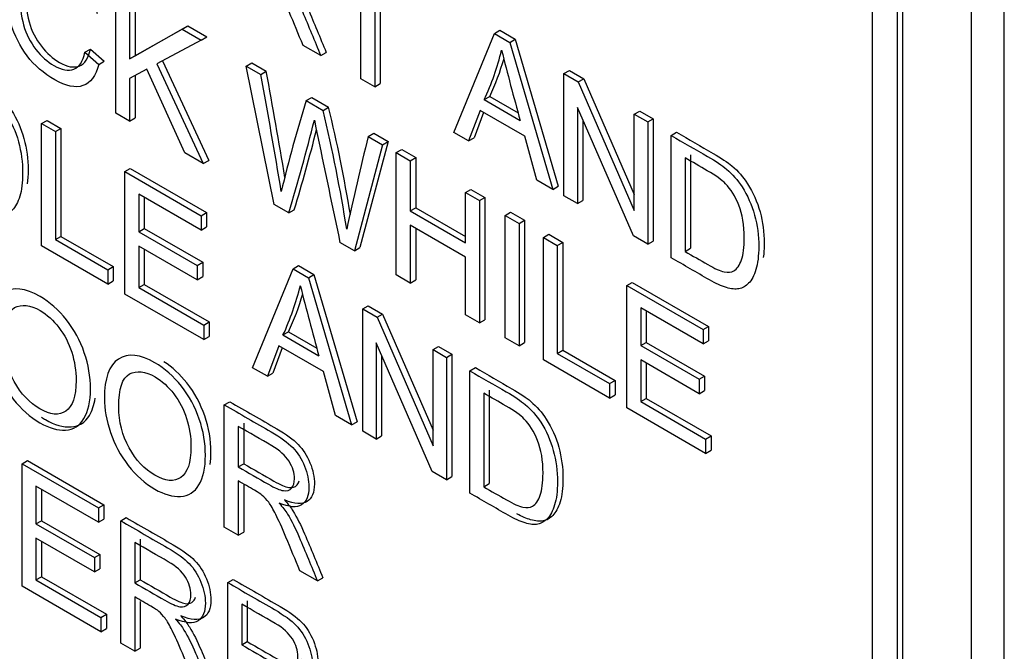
# Model space of a CAD drawing. Header units: inches. Extents: x 1 to 359, y -2 to 239.
# Tile 57 of 64: x 337.816 to 338.452, y 184.439 to 184.847. Entities that reach past the tile are written whole.
import ezdxf

# ---------------------------------------------------------------- set-up
doc = ezdxf.new("R2010")
doc.units = ezdxf.units.IN
doc.header["$MEASUREMENT"] = 0
doc.layers.add('Default', color=7, linetype='Continuous')
doc.layers.add('LAB20180', color=7, linetype='Continuous')

# ---------------------------------------------------------------- blocks, each defined once
blk = doc.blocks.new('SE1')
at = {"layer": 'LAB20180', "color": 7, "linetype": 'Continuous'}
for p, q in [((338.45179, 182.20164), (338.45179, 185.2635)), ((338.43058, 182.18939), (338.43058, 185.25125)), ((338.36659, 182.37573), (338.36659, 185.13064)), ((338.38285, 182.36634), (338.38285, 185.12125)), ((338.38638, 182.36838), (338.38638, 185.12329)), ((338.03639, 184.80839), (338.03639, 184.87811)), ((338.04536, 184.87293), (338.04536, 184.80322)), ((338.0489, 184.87089), (338.0489, 184.80526)), ((337.87808, 184.78624), (337.87808, 184.86526)), ((337.88709, 184.86005), (337.88709, 184.82115)), ((337.89063, 184.86209), (337.89063, 184.82319)), ((337.88709, 184.82115), (337.92106, 184.84044)), ((337.89063, 184.82319), (337.9246, 184.84248)), ((337.92106, 184.84044), (337.9246, 184.84248)), ((337.92106, 184.84044), (337.93335, 184.83334)), ((337.9246, 184.84248), (337.93689, 184.83539)), ((338.0964, 184.77375), (338.12254, 184.83763)), ((338.12254, 184.83763), (338.12607, 184.83967)), ((338.12254, 184.83763), (338.13251, 184.83187)), ((338.12607, 184.83967), (338.13605, 184.83391)), ((337.93335, 184.83334), (337.90462, 184.81791)), ((337.93335, 184.83334), (337.93689, 184.83539)), ((338.13251, 184.83187), (338.13605, 184.83391)), ((338.13251, 184.83187), (338.16024, 184.73689)), ((338.13605, 184.83391), (338.16377, 184.73893)), ((337.85818, 184.82543), (337.86172, 184.82747)), ((337.85818, 184.82543), (337.86715, 184.81762)), ((337.86172, 184.82747), (337.87069, 184.81967)), ((338.01044, 184.82338), (337.9991, 184.82992)), ((338.01044, 184.82338), (338.01398, 184.82542)), ((337.86715, 184.81762), (337.87069, 184.81967)), ((337.88709, 184.82115), (337.89063, 184.82319)), ((337.90821, 184.81984), (337.93817, 184.75563)), ((337.9624, 184.81657), (337.96594, 184.81861)), ((337.96594, 184.81861), (337.97527, 184.81323)), ((337.8982, 184.81447), (337.88709, 184.80848)), ((337.92265, 184.7605), (337.8982, 184.81447)), ((337.90462, 184.81791), (337.93463, 184.75359)), ((337.98048, 184.72712), (337.9624, 184.81657)), ((337.9624, 184.81657), (337.97174, 184.81118)), ((337.97174, 184.81118), (337.97527, 184.81323)), ((338.16743, 184.81171), (338.17097, 184.81375)), ((338.17097, 184.81375), (338.18026, 184.80839)), ((337.88709, 184.80848), (337.88709, 184.78103)), ((337.89063, 184.81038), (337.89063, 184.78307)), ((338.04536, 184.80322), (338.03639, 184.80839)), ((338.16743, 184.73274), (338.16743, 184.81171)), ((338.16743, 184.81171), (338.17672, 184.80634)), ((338.17672, 184.80634), (338.18026, 184.80839)), ((338.17672, 184.80634), (338.21292, 184.72335)), ((338.18026, 184.80839), (338.21292, 184.7335)), ((338.04536, 184.80322), (338.0489, 184.80526)), ((338.00111, 184.79423), (338.00464, 184.79627)), ((338.00111, 184.79423), (338.01203, 184.78792)), ((338.00464, 184.79627), (338.01557, 184.78996)), ((338.11603, 184.79486), (338.11956, 184.7969)), ((338.11603, 184.79486), (338.1392, 184.78148)), ((338.11956, 184.7969), (338.13789, 184.78631)), ((338.01203, 184.78792), (338.01557, 184.78996)), ((338.1133, 184.78792), (338.10592, 184.76825)), ((338.11557, 184.7866), (338.10946, 184.77029)), ((338.14212, 184.77128), (338.1133, 184.78792)), ((338.21228, 184.70685), (338.17613, 184.78981)), ((338.17613, 184.78981), (338.17613, 184.72772)), ((338.21292, 184.78545), (338.21645, 184.78749)), ((338.21645, 184.78749), (338.22511, 184.78249)), ((337.83018, 184.7794), (337.83372, 184.78145)), ((337.83372, 184.78145), (337.84269, 184.77627)), ((337.88709, 184.78103), (337.87808, 184.78624)), ((337.88709, 184.78103), (337.89063, 184.78307)), ((338.17967, 184.7817), (338.17967, 184.72976)), ((338.21292, 184.72335), (338.21292, 184.78545)), ((338.21292, 184.78545), (338.22157, 184.78045)), ((338.22157, 184.78045), (338.22511, 184.78249)), ((338.22157, 184.78045), (338.22157, 184.70148)), ((338.22511, 184.78249), (338.22511, 184.70352)), ((337.83018, 184.70038), (337.83018, 184.7794)), ((337.83018, 184.7794), (337.83915, 184.77423)), ((337.83915, 184.77423), (337.84269, 184.77627)), ((337.83915, 184.77423), (337.83915, 184.70451)), ((337.84269, 184.77627), (337.84269, 184.70655)), ((338.10592, 184.76825), (338.0964, 184.77375)), ((338.23669, 184.77172), (338.24022, 184.77376)), ((338.05395, 184.7678), (338.03569, 184.69932)), ((338.04113, 184.77112), (338.04466, 184.77316)), ((338.04113, 184.77112), (338.05042, 184.76576)), ((338.04466, 184.77316), (338.05395, 184.7678)), ((338.05042, 184.76576), (338.05395, 184.7678)), ((338.10592, 184.76825), (338.10946, 184.77029)), ((338.14995, 184.74283), (338.14212, 184.77128)), ((338.23669, 184.69275), (338.23669, 184.77172)), ((338.05042, 184.76576), (338.03216, 184.69728)), ((338.05925, 184.76066), (338.06279, 184.7627)), ((338.06279, 184.7627), (338.0718, 184.7575)), ((337.93463, 184.75359), (337.92265, 184.7605)), ((337.93463, 184.75359), (337.93817, 184.75563)), ((338.05925, 184.68164), (338.05925, 184.76066)), ((338.05925, 184.76066), (338.06826, 184.75545)), ((338.06826, 184.75545), (338.0718, 184.7575)), ((338.06826, 184.75545), (338.06826, 184.72301)), ((338.0718, 184.7575), (338.0718, 184.72506)), ((338.24566, 184.75729), (338.24566, 184.69683)), ((338.24919, 184.75933), (338.24919, 184.69887)), ((337.88395, 184.74836), (337.88749, 184.7504)), ((337.88395, 184.66934), (337.88395, 184.74836)), ((337.88395, 184.74836), (337.93326, 184.71989)), ((337.88749, 184.7504), (337.9368, 184.72193)), ((338.16024, 184.73689), (338.14995, 184.74283)), ((338.10392, 184.73487), (338.10745, 184.73691)), ((338.10745, 184.73691), (338.11647, 184.73171)), ((338.16024, 184.73689), (338.16377, 184.73893)), ((337.93326, 184.71064), (337.89297, 184.7339)), ((337.89297, 184.7339), (337.89297, 184.70956)), ((337.8965, 184.73186), (337.8965, 184.7116)), ((338.10392, 184.70243), (338.10392, 184.73487)), ((338.10392, 184.73487), (338.11293, 184.72967)), ((338.11293, 184.72967), (338.11647, 184.73171)), ((338.11293, 184.72967), (338.11293, 184.65064)), ((338.11647, 184.73171), (338.11647, 184.65269)), ((338.17613, 184.72772), (338.16743, 184.73274)), ((338.17613, 184.72772), (338.17967, 184.72976)), ((337.98986, 184.7217), (337.98048, 184.72712)), ((337.98986, 184.7217), (337.99339, 184.72374)), ((338.06826, 184.72301), (338.0718, 184.72506)), ((338.06826, 184.72301), (338.10392, 184.70243)), ((338.0718, 184.72506), (338.10392, 184.70651)), ((337.93326, 184.71989), (337.9368, 184.72193)), ((337.93326, 184.71989), (337.93326, 184.71064)), ((337.9368, 184.72193), (337.9368, 184.71268)), ((338.12946, 184.72012), (338.133, 184.72216)), ((338.12946, 184.6411), (338.12946, 184.72012)), ((338.12946, 184.72012), (338.13847, 184.71492)), ((338.133, 184.72216), (338.14201, 184.71696)), ((338.13847, 184.71492), (338.14201, 184.71696)), ((338.14201, 184.71696), (338.14201, 184.63794)), ((337.89297, 184.70956), (337.8965, 184.7116)), ((337.8965, 184.7116), (337.93425, 184.68981)), ((337.93326, 184.71064), (337.9368, 184.71268)), ((338.10392, 184.69313), (338.06826, 184.71371)), ((338.06826, 184.71371), (338.06826, 184.67643)), ((338.0718, 184.71167), (338.0718, 184.67847)), ((338.13847, 184.71492), (338.13847, 184.6359)), ((337.83915, 184.70451), (337.84269, 184.70655)), ((337.83915, 184.70451), (337.87289, 184.68503)), ((337.84269, 184.70655), (337.87642, 184.68707)), ((337.89297, 184.70956), (337.93071, 184.68777)), ((338.15418, 184.70585), (338.15772, 184.70789)), ((338.15418, 184.62683), (338.15418, 184.70585)), ((338.15418, 184.70585), (338.1632, 184.70064)), ((338.15772, 184.70789), (338.16673, 184.70269)), ((338.22157, 184.70148), (338.21228, 184.70685)), ((337.87289, 184.67573), (337.83018, 184.70038)), ((337.93071, 184.67851), (337.89297, 184.7003)), ((337.89297, 184.7003), (337.89297, 184.67344)), ((337.8965, 184.69826), (337.8965, 184.67548)), ((338.03216, 184.69728), (338.02287, 184.70264)), ((338.03216, 184.69728), (338.03569, 184.69932)), ((338.1632, 184.70064), (338.16673, 184.70269)), ((338.1632, 184.70064), (338.1632, 184.63093)), ((338.16673, 184.70269), (338.16673, 184.63297)), ((338.22157, 184.70148), (338.22511, 184.70352)), ((338.24566, 184.69683), (338.24919, 184.69887)), ((338.10392, 184.65585), (338.10392, 184.69313)), ((337.87289, 184.68503), (337.87642, 184.68707)), ((337.87289, 184.68503), (337.87289, 184.67573)), ((337.87642, 184.68707), (337.87642, 184.67777)), ((337.93071, 184.68777), (337.93425, 184.68981)), ((337.93071, 184.68777), (337.93071, 184.67851)), ((337.93425, 184.68981), (337.93425, 184.68055)), ((337.9665, 184.62168), (337.99259, 184.68564)), ((337.99259, 184.68564), (337.99613, 184.68768)), ((337.99259, 184.68564), (338.00256, 184.67988)), ((337.99613, 184.68768), (338.0061, 184.68192)), ((337.93071, 184.67851), (337.93425, 184.68055)), ((338.00256, 184.67988), (338.0061, 184.68192)), ((338.00256, 184.67988), (338.03034, 184.58482)), ((338.0061, 184.68192), (338.03387, 184.58686)), ((338.06826, 184.67643), (338.05925, 184.68164)), ((338.06826, 184.67643), (338.0718, 184.67847)), ((337.87289, 184.67573), (337.87642, 184.67777)), ((337.89297, 184.67344), (337.8965, 184.67548)), ((337.89297, 184.67344), (337.9349, 184.64923)), ((337.8965, 184.67548), (337.93844, 184.65127)), ((338.208, 184.67478), (338.21154, 184.67682)), ((338.208, 184.59576), (338.208, 184.67478)), ((338.208, 184.67478), (338.25731, 184.64631)), ((338.21154, 184.67682), (338.26085, 184.64835)), ((337.9349, 184.63992), (337.88395, 184.66934)), ((338.03753, 184.65969), (338.04107, 184.66173)), ((338.03753, 184.58067), (338.03753, 184.65969)), ((338.03753, 184.65969), (338.04682, 184.65433)), ((338.04107, 184.66173), (338.05036, 184.65637)), ((338.25731, 184.63705), (338.21702, 184.66032)), ((338.21702, 184.66032), (338.21702, 184.63603)), ((338.04682, 184.65433), (338.05036, 184.65637)), ((338.04682, 184.65433), (338.08297, 184.57131)), ((338.05036, 184.65637), (338.08297, 184.58147)), ((338.11293, 184.65064), (338.10392, 184.65585)), ((338.22055, 184.65828), (338.22055, 184.63807)), ((337.9349, 184.64923), (337.93844, 184.65127)), ((337.9349, 184.64923), (337.9349, 184.63992)), ((337.93844, 184.65127), (337.93844, 184.64196)), ((338.11293, 184.65064), (338.11647, 184.65269)), ((338.25731, 184.64631), (338.26085, 184.64835)), ((338.26085, 184.64835), (338.26085, 184.6391)), ((337.9349, 184.63992), (337.93844, 184.64196)), ((337.98608, 184.64287), (337.98962, 184.64491)), ((337.98608, 184.64287), (338.00926, 184.62949)), ((337.98962, 184.64491), (338.00795, 184.63432)), ((338.13847, 184.6359), (338.12946, 184.6411)), ((338.25731, 184.64631), (338.25731, 184.63705)), ((337.98335, 184.63587), (337.97602, 184.61618)), ((337.98563, 184.63455), (337.97955, 184.61823)), ((338.01217, 184.61923), (337.98335, 184.63587)), ((338.08238, 184.55478), (338.04618, 184.63782)), ((338.04618, 184.63782), (338.04618, 184.57567)), ((338.08297, 184.63346), (338.08651, 184.6355)), ((338.08651, 184.6355), (338.0952, 184.63048)), ((338.13847, 184.6359), (338.14201, 184.63794)), ((338.21702, 184.63603), (338.22055, 184.63807)), ((338.21702, 184.63603), (338.25476, 184.61424)), ((338.22055, 184.63807), (338.2583, 184.61628)), ((338.25731, 184.63705), (338.26085, 184.6391)), ((338.04972, 184.62971), (338.04972, 184.57772)), ((338.08297, 184.57131), (338.08297, 184.63346)), ((338.08297, 184.63346), (338.09167, 184.62843)), ((338.09167, 184.62843), (338.0952, 184.63048)), ((338.09167, 184.62843), (338.09167, 184.54941)), ((338.0952, 184.63048), (338.0952, 184.55145)), ((338.1632, 184.63093), (338.16673, 184.63297)), ((338.1632, 184.63093), (338.19694, 184.61145)), ((338.16673, 184.63297), (338.20047, 184.61349)), ((337.97602, 184.61618), (337.9665, 184.62168)), ((338.10674, 184.61973), (338.11027, 184.62177)), ((338.19694, 184.60214), (338.15418, 184.62683)), ((338.25476, 184.60493), (338.21702, 184.62672)), ((338.21702, 184.62672), (338.21702, 184.59986)), ((338.22055, 184.62468), (338.22055, 184.6019)), ((337.97602, 184.61618), (337.97955, 184.61823)), ((338.02, 184.59079), (338.01217, 184.61923)), ((338.10674, 184.54071), (338.10674, 184.61973)), ((338.25476, 184.61424), (338.2583, 184.61628)), ((338.2583, 184.61628), (338.2583, 184.60697)), ((338.19694, 184.61145), (338.20047, 184.61349)), ((338.19694, 184.61145), (338.19694, 184.60214)), ((338.20047, 184.61349), (338.20047, 184.60419)), ((338.25476, 184.61424), (338.25476, 184.60493)), ((338.11575, 184.60527), (338.11575, 184.54481)), ((338.11929, 184.60732), (338.11929, 184.54685)), ((338.19694, 184.60214), (338.20047, 184.60419)), ((338.25476, 184.60493), (338.2583, 184.60697)), ((337.9482, 184.59776), (337.95173, 184.5998)), ((337.9482, 184.51874), (337.9482, 184.59776)), ((338.25891, 184.56637), (338.208, 184.59576)), ((338.21702, 184.59986), (338.22055, 184.6019)), ((338.21702, 184.59986), (338.25891, 184.57567)), ((338.22055, 184.6019), (338.26244, 184.57771)), ((338.03034, 184.58482), (338.02, 184.59079)), ((337.95721, 184.58383), (337.95721, 184.5577)), ((337.96075, 184.58587), (337.96075, 184.55974)), ((338.03034, 184.58482), (338.03387, 184.58686)), ((338.04618, 184.57567), (338.03753, 184.58067)), ((338.04618, 184.57567), (338.04972, 184.57772)), ((338.25891, 184.57567), (338.26244, 184.57771)), ((338.26244, 184.57771), (338.26244, 184.56841)), ((338.25891, 184.57567), (338.25891, 184.56637)), ((338.25891, 184.56637), (338.26244, 184.56841)), ((337.81759, 184.55966), (337.82113, 184.5617)), ((337.81759, 184.48064), (337.81759, 184.55966)), ((337.81759, 184.55966), (337.8669, 184.53119)), ((337.82113, 184.5617), (337.87044, 184.53323)), ((337.95721, 184.5577), (337.96075, 184.55974)), ((338.09167, 184.54941), (338.08238, 184.55478)), ((338.09167, 184.54941), (338.0952, 184.55145)), ((337.8669, 184.52188), (337.82656, 184.54517)), ((337.82656, 184.54517), (337.82656, 184.52088)), ((337.95721, 184.5486), (337.95721, 184.51353)), ((337.96075, 184.54655), (337.96075, 184.51557)), ((338.11575, 184.54481), (338.11929, 184.54685)), ((337.8301, 184.54313), (337.8301, 184.52292)), ((337.8669, 184.53119), (337.87044, 184.53323)), ((337.87044, 184.53323), (337.87044, 184.52392)), ((337.8669, 184.53119), (337.8669, 184.52188)), ((337.82656, 184.52088), (337.8301, 184.52292)), ((337.82656, 184.52088), (337.86431, 184.49909)), ((337.8301, 184.52292), (337.86784, 184.50113)), ((337.8669, 184.52188), (337.87044, 184.52392)), ((337.88133, 184.52285), (337.88487, 184.5249)), ((337.88133, 184.44383), (337.88133, 184.52285)), ((337.95721, 184.51353), (337.9482, 184.51874)), ((337.95721, 184.51353), (337.96075, 184.51557)), ((337.86431, 184.48984), (337.82656, 184.51163)), ((337.82656, 184.51163), (337.82656, 184.48471)), ((337.8301, 184.50959), (337.8301, 184.48675)), ((337.89035, 184.50892), (337.89035, 184.48274)), ((337.89389, 184.51096), (337.89389, 184.48478)), ((337.86431, 184.49909), (337.86784, 184.50113)), ((337.86784, 184.50113), (337.86784, 184.49188)), ((337.86431, 184.49909), (337.86431, 184.48984)), ((337.86431, 184.48984), (337.86784, 184.49188)), ((338.00835, 184.48401), (337.99701, 184.49056)), ((337.82656, 184.48471), (337.8301, 184.48675)), ((337.82656, 184.48471), (337.86849, 184.4605)), ((337.8301, 184.48675), (337.87203, 184.46254)), ((337.89035, 184.48274), (337.89389, 184.48478)), ((337.95041, 184.48298), (337.95394, 184.48502)), ((337.95041, 184.40396), (337.95041, 184.48298)), ((338.00835, 184.48401), (338.01188, 184.48605)), ((337.86849, 184.45125), (337.81759, 184.48064)), ((337.89035, 184.4737), (337.89035, 184.43863)), ((337.89389, 184.47082), (337.89389, 184.44067)), ((337.95942, 184.46904), (337.95942, 184.44286)), ((337.96296, 184.47109), (337.96296, 184.4449)), ((337.86849, 184.4605), (337.87203, 184.46254)), ((337.87203, 184.46254), (337.87203, 184.45329)), ((337.86849, 184.4605), (337.86849, 184.45125)), ((337.86849, 184.45125), (337.87203, 184.45329)), ((337.89035, 184.43863), (337.88133, 184.44383)), ((337.95942, 184.44286), (337.96296, 184.4449)), ((337.89035, 184.43863), (337.89389, 184.44067))]:
    blk.add_line(p, q, dxfattribs=at)
for centre, radius, start, end in [((337.95906, 184.86787), 0.17312, 335.05426, 346.26608), ((339.81979, 185.25002), 1.74468, 194.03981, 195.57842), ((337.9626, 184.86991), 0.17312, 335.05426, 343.72541), ((333.78217, 184.03965), 4.26386, 9.51672, 10.45279), ((333.77864, 184.03761), 4.26386, 9.42102, 10.45279), ((338.83009, 184.53495), 0.86859, 162.63205, 166.64667), ((337.0282, 184.55312), 1.01147, 8.98932, 13.42312), ((337.03173, 184.55516), 1.01147, 9.41784, 13.42312), ((336.7657, 185.09031), 1.27845, 343.24234, 346.03073), ((353.69467, 188.02071), 16.01921, 191.665427, 191.954269), ((336.76924, 185.09235), 1.27845, 343.24234, 345.64545), ((339.71546, 184.35176), 1.72605, 165.93868, 167.98191), ((337.83242, 184.71472), 0.16963, 334.93861, 346.38172), ((339.68984, 185.09803), 1.74468, 194.03981, 195.57842), ((337.83596, 184.71676), 0.16963, 334.93861, 343.786)]:
    blk.add_arc(centre, radius, start, end, dxfattribs=at)
for points, knots in [([(337.86715, 184.81762), (337.86528, 184.81013), (337.86187, 184.80558), (337.85204, 184.80222), (337.84598, 184.80351), (337.83155, 184.81184), (337.82554, 184.81699), (337.82094, 184.82312), (337.81631, 184.82929), (337.81279, 184.83629), (337.81037, 184.84425), (337.80797, 184.8522), (337.80678, 184.85995), (337.80678, 184.87572), (337.80814, 184.88208), (337.81087, 184.88666), (337.81359, 184.8912), (337.81743, 184.89365), (337.82249, 184.89388), (337.8275, 184.89412), (337.833, 184.8926), (337.84589, 184.88516), (337.85163, 184.87979), (337.85632, 184.87309), (337.86098, 184.86643), (337.86424, 184.85884), (337.86606, 184.85054)], [0, 0, 0, 0, 0.104515, 0.104515, 0.20903, 0.20903, 0.316895, 0.316895, 0.316895, 0.409439, 0.409439, 0.409439, 0.508798, 0.508798, 0.616436, 0.616436, 0.616436, 0.708906, 0.708906, 0.708906, 0.7999, 0.7999, 0.902524, 0.902524, 0.902524, 1, 1, 1, 1]), ([(337.85723, 184.85322), (337.85563, 184.85987), (337.85331, 184.86542), (337.8503, 184.86978), (337.84729, 184.87415), (337.84348, 184.87761), (337.83888, 184.88032), (337.83364, 184.8834), (337.82922, 184.88442), (337.82567, 184.88353), (337.82217, 184.88265), (337.81966, 184.88022), (337.81825, 184.87609), (337.81685, 184.872), (337.81611, 184.86739), (337.81611, 184.85545), (337.81693, 184.84909), (337.81861, 184.84312), (337.82031, 184.83713), (337.82299, 184.83187), (337.82654, 184.82735), (337.83014, 184.82276), (337.834, 184.81931), (337.84325, 184.81397), (337.84753, 184.81318), (337.85454, 184.81586), (337.85695, 184.81952), (337.85818, 184.82543)], [0, 0, 0, 0, 0.097095, 0.097095, 0.097095, 0.18707, 0.18707, 0.18707, 0.290732, 0.290732, 0.290732, 0.385579, 0.385579, 0.385579, 0.478972, 0.478972, 0.599722, 0.599722, 0.599722, 0.694305, 0.694305, 0.694305, 0.782617, 0.782617, 0.891308, 0.891308, 1, 1, 1, 1]), ([(337.9991, 184.82992), (337.9961, 184.83713), (337.99309, 184.84433), (337.99009, 184.85153), (337.98747, 184.85779), (337.98526, 184.86268), (337.98353, 184.8662), (337.98182, 184.86969), (337.9803, 184.87238), (337.97893, 184.87417), (337.97762, 184.87588), (337.97625, 184.8774), (337.97483, 184.87858), (337.97379, 184.87946), (337.9721, 184.88053), (337.96978, 184.88187), (337.96629, 184.88388), (337.9628, 184.8859), (337.95931, 184.88792)], [0, 0, 0, 0, 0.306608, 0.306608, 0.306608, 0.515923, 0.515923, 0.515923, 0.634941, 0.634941, 0.634941, 0.716726, 0.716726, 0.716726, 0.809154, 0.809154, 0.809154, 1, 1, 1, 1]), ([(337.98916, 184.87571), (337.99157, 184.87295), (337.99339, 184.87058), (337.99462, 184.86861), (337.99732, 184.86429), (337.99977, 184.85933), (338.00214, 184.85376), (338.00615, 184.84432), (338.01003, 184.83487), (338.01398, 184.82542)], [0, 0, 0, 0, 0.16006, 0.16006, 0.16006, 0.453367, 0.453367, 0.453367, 1, 1, 1, 1]), ([(337.98562, 184.87367), (337.98804, 184.87091), (337.98986, 184.86854), (337.99109, 184.86657), (337.99378, 184.86225), (337.99623, 184.85729), (337.9986, 184.85172), (338.00261, 184.84228), (338.00649, 184.83282), (338.01044, 184.82338)], [0, 0, 0, 0, 0.16006, 0.16006, 0.16006, 0.453367, 0.453367, 0.453367, 1, 1, 1, 1]), ([(337.81967, 184.8657), (337.81965, 184.86521), (337.81965, 184.86472), (337.81965, 184.85749), (337.82047, 184.85113), (337.82215, 184.84516), (337.82384, 184.83918), (337.82652, 184.83391), (337.83007, 184.82939), (337.83368, 184.8248), (337.83754, 184.82135), (337.84678, 184.81601), (337.85106, 184.81522), (337.85807, 184.8179), (337.86049, 184.82156), (337.86172, 184.82747)], [0.4700428, 0.4700428, 0.4700428, 0.4700428, 0.4789721, 0.4789721, 0.5997223, 0.5997223, 0.5997223, 0.6943047, 0.6943047, 0.6943047, 0.7826167, 0.7826167, 0.8913084, 0.8913084, 1, 1, 1, 1]), ([(337.76143, 184.8191), (337.76927, 184.81457), (337.77712, 184.81004), (337.78497, 184.80551), (337.79029, 184.80243), (337.79435, 184.79972), (337.79717, 184.79731), (337.80108, 184.79396), (337.80441, 184.79018), (337.80719, 184.7859), (337.8108, 184.78032), (337.81347, 184.77423), (337.81529, 184.76771), (337.81712, 184.76115), (337.81798, 184.75438), (337.81798, 184.74134), (337.81734, 184.7364), (337.81616, 184.73245), (337.81497, 184.7285), (337.81338, 184.72559), (337.80955, 184.7217), (337.80751, 184.72052), (337.80523, 184.7201), (337.80298, 184.71968), (337.80027, 184.71992), (337.79708, 184.72086), (337.79388, 184.72181), (337.79025, 184.72344), (337.78611, 184.72583), (337.77788, 184.73058), (337.76965, 184.73533), (337.76143, 184.74008)], [0, 0, 0, 0, 0.150369, 0.150369, 0.150369, 0.228741, 0.228741, 0.228741, 0.300535, 0.300535, 0.300535, 0.392465, 0.392465, 0.392465, 0.497213, 0.497213, 0.587785, 0.587785, 0.587785, 0.651375, 0.651375, 0.714965, 0.714965, 0.714965, 0.771693, 0.771693, 0.771693, 0.842372, 0.842372, 0.842372, 1, 1, 1, 1]), ([(337.76496, 184.82114), (337.77281, 184.81661), (337.78066, 184.81208), (337.7885, 184.80755), (337.79383, 184.80447), (337.79788, 184.80177), (337.8007, 184.79935), (337.80461, 184.796), (337.80794, 184.79222), (337.81072, 184.78794), (337.81434, 184.78236), (337.81701, 184.77627), (337.81883, 184.76975), (337.82066, 184.76319), (337.82151, 184.75642), (337.82151, 184.74612), (337.82132, 184.74313), (337.82095, 184.74047)], [0, 0, 0, 0, 0.1503688, 0.1503688, 0.1503688, 0.2287407, 0.2287407, 0.2287407, 0.3005351, 0.3005351, 0.3005351, 0.3924645, 0.3924645, 0.3924645, 0.497213, 0.497213, 0.5468262, 0.5468262, 0.5468262, 0.5468262]), ([(338.24022, 184.77376), (338.24807, 184.76923), (338.25592, 184.7647), (338.26376, 184.76017), (338.26909, 184.7571), (338.27314, 184.75439), (338.27596, 184.75202), (338.27989, 184.74874), (338.2832, 184.7449), (338.28598, 184.74056), (338.28957, 184.73496), (338.29226, 184.72889), (338.29409, 184.72237), (338.2959, 184.71587), (338.29677, 184.7091), (338.29677, 184.69872), (338.29658, 184.69569), (338.2962, 184.69298)], [0, 0, 0, 0, 0.1503643, 0.1503643, 0.1503643, 0.2286909, 0.2286909, 0.2286909, 0.3006864, 0.3006864, 0.3006864, 0.3925767, 0.3925767, 0.3925767, 0.4981082, 0.4981082, 0.5480617, 0.5480617, 0.5480617, 0.5480617]), ([(338.23669, 184.77172), (338.24453, 184.76719), (338.25238, 184.76266), (338.26023, 184.75813), (338.26555, 184.75506), (338.26961, 184.75235), (338.27243, 184.74998), (338.27635, 184.7467), (338.27967, 184.74286), (338.28245, 184.73852), (338.28604, 184.73292), (338.28873, 184.72685), (338.29055, 184.72033), (338.29237, 184.71383), (338.29324, 184.70706), (338.29324, 184.69402), (338.2926, 184.68902), (338.29142, 184.68508), (338.29023, 184.68112), (338.28864, 184.67822), (338.28673, 184.67633), (338.28479, 184.67441), (338.28276, 184.67314), (338.28049, 184.67272), (338.27824, 184.67231), (338.27553, 184.67254), (338.26915, 184.67443), (338.26551, 184.67611), (338.26136, 184.67851), (338.25314, 184.68326), (338.24491, 184.68801), (338.23669, 184.69275)], [0, 0, 0, 0, 0.150364, 0.150364, 0.150364, 0.228691, 0.228691, 0.228691, 0.300686, 0.300686, 0.300686, 0.392577, 0.392577, 0.392577, 0.498108, 0.498108, 0.587889, 0.587889, 0.587889, 0.658363, 0.658363, 0.658363, 0.715005, 0.715005, 0.715005, 0.778689, 0.778689, 0.842373, 0.842373, 0.842373, 1, 1, 1, 1]), ([(338.24566, 184.69683), (338.25054, 184.69401), (338.25543, 184.69119), (338.26032, 184.68836), (338.26483, 184.68576), (338.26838, 184.68419), (338.27093, 184.68366), (338.27353, 184.68312), (338.27557, 184.68334), (338.27707, 184.68426), (338.27918, 184.68555), (338.2809, 184.68784), (338.28213, 184.69134), (338.28335, 184.69482), (338.2839, 184.69956), (338.2839, 184.71381), (338.28272, 184.72086), (338.2804, 184.72667), (338.27808, 184.73246), (338.27516, 184.7371), (338.27179, 184.74057), (338.26939, 184.74305), (338.26546, 184.74586), (338.26004, 184.74898), (338.25525, 184.75175), (338.25045, 184.75452), (338.24566, 184.75729)], [0, 0, 0, 0, 0.131823, 0.131823, 0.131823, 0.228203, 0.228203, 0.228203, 0.292885, 0.292885, 0.292885, 0.383725, 0.383725, 0.383725, 0.498988, 0.498988, 0.657727, 0.657727, 0.657727, 0.763735, 0.763735, 0.763735, 0.870618, 0.870618, 0.870618, 1, 1, 1, 1]), ([(337.79658, 184.64471), (337.79658, 184.6578), (337.79963, 184.66629), (337.80568, 184.67021), (337.81176, 184.67414), (337.81962, 184.67326), (337.82922, 184.66776), (337.83555, 184.66414), (337.8412, 184.65906), (337.85131, 184.64629), (337.85518, 184.63916), (337.86046, 184.62371), (337.86178, 184.6159), (337.86178, 184.59997), (337.86041, 184.59361), (337.85759, 184.58893), (337.85478, 184.58426), (337.85085, 184.58172), (337.84575, 184.58146), (337.84063, 184.5812), (337.8351, 184.58272), (337.82276, 184.58985), (337.81702, 184.59495), (337.81197, 184.60144), (337.80689, 184.60796), (337.80309, 184.61508), (337.7979, 184.63049), (337.79658, 184.63782), (337.79658, 184.64471)], [0, 0, 0, 0, 0.13347, 0.13347, 0.13347, 0.254654, 0.254654, 0.254654, 0.339082, 0.339082, 0.42351, 0.42351, 0.507937, 0.507937, 0.594054, 0.594054, 0.594054, 0.674521, 0.674521, 0.674521, 0.752952, 0.752952, 0.83802, 0.83802, 0.83802, 0.91901, 0.91901, 1, 1, 1, 1]), ([(337.80591, 184.63911), (337.80591, 184.62959), (337.8081, 184.62087), (337.81693, 184.60483), (337.82249, 184.59889), (337.82913, 184.5951), (337.83592, 184.59124), (337.84152, 184.59069), (337.84589, 184.59368), (337.85028, 184.5967), (337.85249, 184.60317), (337.85249, 184.61974), (337.85153, 184.62591), (337.8478, 184.63764), (337.84507, 184.6429), (337.84143, 184.64763), (337.83782, 184.65232), (337.83378, 184.65599), (337.82927, 184.65864), (337.8229, 184.6624), (337.81739, 184.66293), (337.81279, 184.66053), (337.80817, 184.65813), (337.80591, 184.65099), (337.80591, 184.63911)], [0, 0, 0, 0, 0.121796, 0.121796, 0.243592, 0.243592, 0.243592, 0.358943, 0.358943, 0.358943, 0.494678, 0.494678, 0.579337, 0.579337, 0.663996, 0.663996, 0.663996, 0.742646, 0.742646, 0.742646, 0.854601, 0.854601, 0.854601, 1, 1, 1, 1]), ([(337.87079, 184.60186), (337.87079, 184.61495), (337.87384, 184.62344), (337.8799, 184.62736), (337.88598, 184.63129), (337.89383, 184.63041), (337.90344, 184.62491), (337.90972, 184.62132), (337.91542, 184.61621), (337.92552, 184.60344), (337.92939, 184.59631), (337.93468, 184.58086), (337.936, 184.57305), (337.936, 184.55712), (337.93458, 184.55078), (337.92903, 184.54137), (337.92507, 184.53887), (337.91997, 184.53861), (337.91481, 184.53835), (337.90931, 184.53987), (337.89697, 184.547), (337.89124, 184.5521), (337.88618, 184.55859), (337.88111, 184.56511), (337.87731, 184.57223), (337.87211, 184.58764), (337.87079, 184.59497), (337.87079, 184.60186)], [0, 0, 0, 0, 0.13347, 0.13347, 0.13347, 0.254653, 0.254653, 0.254653, 0.33796, 0.33796, 0.421266, 0.421266, 0.504572, 0.504572, 0.589544, 0.589544, 0.674517, 0.674517, 0.674517, 0.75295, 0.75295, 0.838021, 0.838021, 0.838021, 0.91901, 0.91901, 1, 1, 1, 1]), ([(337.93899, 184.55921), (337.93935, 184.56165), (337.93953, 184.56432), (337.93953, 184.57509), (337.93821, 184.5829), (337.93293, 184.59835), (337.92906, 184.60548), (337.91956, 184.61749), (337.91462, 184.62212), (337.90922, 184.62559)], [0.4649579, 0.4649579, 0.4649579, 0.4649579, 0.495428, 0.495428, 0.5787342, 0.5787342, 0.6620404, 0.6620404, 0.7353297, 0.7353297, 0.7353297, 0.7353297]), ([(338.11027, 184.62177), (338.11812, 184.61724), (338.12597, 184.61271), (338.13381, 184.60818), (338.13914, 184.60511), (338.14324, 184.60237), (338.14602, 184.59998), (338.14992, 184.59662), (338.1533, 184.59283), (338.15603, 184.58857), (338.15965, 184.58293), (338.16236, 184.57687), (338.16414, 184.57038), (338.16593, 184.56383), (338.16683, 184.55705), (338.16683, 184.54402), (338.16623, 184.53905), (338.16377, 184.53121), (338.16223, 184.52827), (338.16031, 184.52632), (338.15842, 184.52439), (338.15635, 184.5232), (338.15412, 184.52275), (338.15186, 184.5223), (338.14911, 184.52259), (338.14593, 184.52354), (338.14328, 184.52432), (338.14034, 184.52557), (338.13705, 184.52734)], [0, 0, 0, 0, 0.1503616, 0.1503616, 0.1503616, 0.2287322, 0.2287322, 0.2287322, 0.3005295, 0.3005295, 0.3005295, 0.3924601, 0.3924601, 0.3924601, 0.4899231, 0.4899231, 0.5741956, 0.5741956, 0.6584681, 0.6584681, 0.6584681, 0.7146936, 0.7146936, 0.7146936, 0.7717034, 0.7717034, 0.7717034, 0.830187, 0.830187, 0.830187, 0.830187]), ([(337.88008, 184.59629), (337.88008, 184.58677), (337.88231, 184.57802), (337.89115, 184.56198), (337.89666, 184.55607), (337.90335, 184.55225), (337.91013, 184.54839), (337.91573, 184.54784), (337.92448, 184.55383), (337.92666, 184.56035), (337.92666, 184.57691), (337.92575, 184.58306), (337.92388, 184.58893), (337.92201, 184.59481), (337.91924, 184.60007), (337.91205, 184.60948), (337.90799, 184.61314), (337.90349, 184.61579), (337.89711, 184.61955), (337.8916, 184.62008), (337.887, 184.61769), (337.88238, 184.61528), (337.88008, 184.60817), (337.88008, 184.59629)], [0, 0, 0, 0, 0.121846, 0.121846, 0.243693, 0.243693, 0.243693, 0.37378, 0.37378, 0.503868, 0.503868, 0.585005, 0.585005, 0.585005, 0.663786, 0.663786, 0.742568, 0.742568, 0.742568, 0.854519, 0.854519, 0.854519, 1, 1, 1, 1]), ([(338.10674, 184.61973), (338.11459, 184.6152), (338.12243, 184.61067), (338.13028, 184.60614), (338.13561, 184.60307), (338.1397, 184.60033), (338.14248, 184.59794), (338.14639, 184.59458), (338.14977, 184.59079), (338.1525, 184.58653), (338.15612, 184.58089), (338.15883, 184.57483), (338.1606, 184.56834), (338.16239, 184.56179), (338.16329, 184.55501), (338.16329, 184.54197), (338.1627, 184.53701), (338.16024, 184.52917), (338.15869, 184.52623), (338.15678, 184.52428), (338.15488, 184.52235), (338.15282, 184.52115), (338.15059, 184.52071), (338.14832, 184.52025), (338.14558, 184.52055), (338.14239, 184.5215), (338.13919, 184.52245), (338.13556, 184.52407), (338.13142, 184.52646), (338.12319, 184.53121), (338.11497, 184.53596), (338.10674, 184.54071)], [0, 0, 0, 0, 0.150362, 0.150362, 0.150362, 0.228732, 0.228732, 0.228732, 0.30053, 0.30053, 0.30053, 0.39246, 0.39246, 0.39246, 0.489923, 0.489923, 0.574196, 0.574196, 0.658468, 0.658468, 0.658468, 0.714694, 0.714694, 0.714694, 0.771703, 0.771703, 0.771703, 0.84238, 0.84238, 0.84238, 1, 1, 1, 1]), ([(338.11575, 184.54481), (338.12063, 184.542), (338.1255, 184.53919), (338.13037, 184.53637), (338.13488, 184.53377), (338.13843, 184.53219), (338.14098, 184.53167), (338.14357, 184.53113), (338.14562, 184.5313), (338.14713, 184.53222), (338.14926, 184.53353), (338.15095, 184.53585), (338.15218, 184.53935), (338.15339, 184.54279), (338.15396, 184.54757), (338.15396, 184.56182), (338.15282, 184.56884), (338.15045, 184.57468), (338.1481, 184.58046), (338.14526, 184.58509), (338.14184, 184.58858), (338.13944, 184.59104), (338.13552, 184.59381), (338.13014, 184.59697), (338.12535, 184.59978), (338.12055, 184.60251), (338.11575, 184.60527)], [0, 0, 0, 0, 0.131501, 0.131501, 0.131501, 0.227945, 0.227945, 0.227945, 0.292461, 0.292461, 0.292461, 0.383719, 0.383719, 0.383719, 0.499081, 0.499081, 0.657957, 0.657957, 0.657957, 0.764025, 0.764025, 0.764025, 0.870547, 0.870547, 0.870547, 1, 1, 1, 1]), ([(337.83022, 184.58972), (337.83104, 184.58918), (337.83187, 184.58867), (337.83863, 184.58476), (337.84417, 184.58324), (337.84929, 184.5835), (337.85439, 184.58376), (337.85831, 184.5863), (337.86113, 184.59097), (337.86293, 184.59397), (337.86415, 184.59766), (337.86478, 184.60204)], [0.2358591, 0.2358591, 0.2358591, 0.2358591, 0.2470476, 0.2470476, 0.325479, 0.325479, 0.325479, 0.405946, 0.405946, 0.405946, 0.4611432, 0.4611432, 0.4611432, 0.4611432]), ([(337.9482, 184.59776), (337.95829, 184.59193), (337.96838, 184.5861), (337.97848, 184.58028), (337.98458, 184.57676), (337.98918, 184.57336), (337.99555, 184.56684), (337.99806, 184.56293), (337.99997, 184.5582), (338.00186, 184.55351), (338.00284, 184.54897), (338.00284, 184.53903), (338.00124, 184.53527), (337.9981, 184.53325), (337.99494, 184.53121), (337.99013, 184.53154), (337.98353, 184.5343)], [0, 0, 0, 0, 0.318493, 0.318493, 0.318493, 0.446224, 0.446224, 0.573954, 0.573954, 0.573954, 0.684812, 0.684812, 0.829469, 0.829469, 0.829469, 1, 1, 1, 1]), ([(337.95173, 184.5998), (337.96183, 184.59397), (337.97192, 184.58815), (337.98201, 184.58232), (337.98811, 184.5788), (337.99271, 184.57541), (337.99909, 184.56889), (338.00159, 184.56497), (338.0035, 184.56024), (338.0054, 184.55556), (338.00637, 184.55101), (338.00637, 184.54107), (338.00478, 184.53731), (338.00164, 184.53529), (337.99847, 184.53325), (337.99367, 184.53358), (337.98707, 184.53634)], [0, 0, 0, 0, 0.318493, 0.318493, 0.318493, 0.446224, 0.446224, 0.573954, 0.573954, 0.573954, 0.684812, 0.684812, 0.829469, 0.829469, 0.829469, 1, 1, 1, 1]), ([(337.95721, 184.5577), (337.96369, 184.55395), (337.97017, 184.55021), (337.97666, 184.54647), (337.9808, 184.54408), (337.98403, 184.54269), (337.98635, 184.54234), (337.98866, 184.542), (337.99045, 184.5425), (337.99168, 184.544), (337.99289, 184.54547), (337.9935, 184.54747), (337.9935, 184.55378), (337.99232, 184.55751), (337.99, 184.56127), (337.98765, 184.56507), (337.98389, 184.56842), (337.97884, 184.57134), (337.97163, 184.5755), (337.96442, 184.57966), (337.95721, 184.58383)], [0, 0, 0, 0, 0.228533, 0.228533, 0.228533, 0.344075, 0.344075, 0.344075, 0.424516, 0.424516, 0.424516, 0.498851, 0.498851, 0.60656, 0.60656, 0.60656, 0.745734, 0.745734, 0.745734, 1, 1, 1, 1]), ([(337.96075, 184.55974), (337.96723, 184.556), (337.97371, 184.55225), (337.98019, 184.54851), (337.98433, 184.54612), (337.98757, 184.54473), (337.98989, 184.54439), (337.9922, 184.54405), (337.99399, 184.54454), (337.99522, 184.54604), (337.99584, 184.5468), (337.9963, 184.54769), (337.9966, 184.54873)], [0, 0, 0, 0, 0.2285335, 0.2285335, 0.2285335, 0.3440753, 0.3440753, 0.3440753, 0.4245158, 0.4245158, 0.4245158, 0.4626402, 0.4626402, 0.4626402, 0.4626402]), ([(337.99701, 184.49056), (337.994, 184.49778), (337.991, 184.505), (337.98799, 184.51222), (337.98539, 184.51848), (337.98317, 184.52336), (337.98144, 184.52689), (337.97972, 184.53037), (337.9782, 184.53301), (337.97684, 184.5348), (337.9755, 184.53654), (337.97415, 184.53803), (337.97274, 184.53927), (337.97171, 184.54017), (337.97001, 184.54121), (337.96769, 184.54255), (337.96419, 184.54457), (337.9607, 184.54659), (337.95721, 184.5486)], [0, 0, 0, 0, 0.307176, 0.307176, 0.307176, 0.516403, 0.516403, 0.516403, 0.634791, 0.634791, 0.634791, 0.716811, 0.716811, 0.716811, 0.809183, 0.809183, 0.809183, 1, 1, 1, 1]), ([(337.98353, 184.5343), (337.98594, 184.53159), (337.98776, 184.52923), (337.98899, 184.5272), (337.99162, 184.52288), (337.99414, 184.51792), (337.99651, 184.51235), (338.00052, 184.50291), (338.0044, 184.49346), (338.00835, 184.48401)], [0, 0, 0, 0, 0.160192, 0.160192, 0.160192, 0.45337, 0.45337, 0.45337, 1, 1, 1, 1]), ([(337.98707, 184.53634), (337.98948, 184.53363), (337.9913, 184.53127), (337.99253, 184.52924), (337.99515, 184.52492), (337.99767, 184.51996), (338.00004, 184.51439), (338.00405, 184.50496), (338.00793, 184.4955), (338.01188, 184.48605)], [0, 0, 0, 0, 0.160192, 0.160192, 0.160192, 0.45337, 0.45337, 0.45337, 1, 1, 1, 1]), ([(337.88133, 184.52285), (337.89143, 184.51703), (337.90152, 184.5112), (337.91161, 184.50537), (337.91771, 184.50185), (337.92231, 184.49846), (337.92869, 184.49194), (337.93124, 184.48794), (337.9331, 184.48329), (337.93498, 184.47861), (337.93597, 184.47406), (337.93597, 184.46413), (337.93438, 184.46032), (337.9281, 184.45627), (337.92327, 184.45664), (337.91667, 184.4594)], [0, 0, 0, 0, 0.318429, 0.318429, 0.318429, 0.446133, 0.446133, 0.573836, 0.573836, 0.573836, 0.691895, 0.691895, 0.845948, 0.845948, 1, 1, 1, 1]), ([(337.88487, 184.5249), (337.89496, 184.51907), (337.90506, 184.51324), (337.91515, 184.50741), (337.92125, 184.50389), (337.92585, 184.5005), (337.93222, 184.49398), (337.93477, 184.48999), (337.93664, 184.48533), (337.93852, 184.48065), (337.93951, 184.47611), (337.93951, 184.46617), (337.93791, 184.46236), (337.93163, 184.45831), (337.9268, 184.45868), (337.9202, 184.46144)], [0, 0, 0, 0, 0.318429, 0.318429, 0.318429, 0.446133, 0.446133, 0.573836, 0.573836, 0.573836, 0.691895, 0.691895, 0.845948, 0.845948, 1, 1, 1, 1]), ([(337.89035, 184.48274), (337.89683, 184.479), (337.90331, 184.47526), (337.90979, 184.47151), (337.91394, 184.46912), (337.91717, 184.46778), (337.91949, 184.46739), (337.92183, 184.46699), (337.92359, 184.4676), (337.92482, 184.4691), (337.92603, 184.47057), (337.92664, 184.47257), (337.92664, 184.47888), (337.92545, 184.48261), (337.92313, 184.48637), (337.92079, 184.49017), (337.91703, 184.49352), (337.91198, 184.49644), (337.90477, 184.5006), (337.89756, 184.50476), (337.89035, 184.50892)], [0, 0, 0, 0, 0.228451, 0.228451, 0.228451, 0.343902, 0.343902, 0.343902, 0.424724, 0.424724, 0.424724, 0.499032, 0.499032, 0.606702, 0.606702, 0.606702, 0.745825, 0.745825, 0.745825, 1, 1, 1, 1]), ([(337.89389, 184.48478), (337.90037, 184.48104), (337.90685, 184.4773), (337.91333, 184.47356), (337.91747, 184.47116), (337.9207, 184.46982), (337.92303, 184.46943), (337.92536, 184.46903), (337.92712, 184.46964), (337.92835, 184.47114), (337.92893, 184.47184), (337.92937, 184.47267), (337.92968, 184.47362)], [0, 0, 0, 0, 0.2284509, 0.2284509, 0.2284509, 0.3439019, 0.3439019, 0.3439019, 0.4247237, 0.4247237, 0.4247237, 0.4603418, 0.4603418, 0.4603418, 0.4603418]), ([(337.95041, 184.48298), (337.9605, 184.47715), (337.97059, 184.47132), (337.98068, 184.4655), (337.98679, 184.46197), (337.99138, 184.45858), (337.99776, 184.45206), (338.00026, 184.44809), (338.00409, 184.43873), (338.005, 184.43421), (338.005, 184.42428), (338.00345, 184.42044), (337.99717, 184.41639), (337.99234, 184.41676), (337.98574, 184.41952)], [0, 0, 0, 0, 0.318523, 0.318523, 0.318523, 0.440004, 0.440004, 0.561484, 0.561484, 0.682965, 0.682965, 0.841483, 0.841483, 1, 1, 1, 1]), ([(337.95394, 184.48502), (337.96403, 184.47919), (337.97413, 184.47336), (337.98422, 184.46754), (337.99032, 184.46401), (337.99492, 184.46062), (338.00129, 184.4541), (338.0038, 184.45013), (338.00762, 184.44078), (338.00853, 184.43625), (338.00853, 184.42632), (338.00699, 184.42248), (338.00227, 184.41944), (338.00028, 184.41903), (337.99785, 184.41921)], [0, 0, 0, 0, 0.3185231, 0.3185231, 0.3185231, 0.4400037, 0.4400037, 0.5614844, 0.5614844, 0.6829651, 0.6829651, 0.8414825, 0.8414825, 0.9207939, 0.9207939, 0.9207939, 0.9207939]), ([(337.93014, 184.41565), (337.92714, 184.42287), (337.92413, 184.43009), (337.92113, 184.43731), (337.91852, 184.44358), (337.9163, 184.44846), (337.91457, 184.45198), (337.91286, 184.45547), (337.91134, 184.45811), (337.90997, 184.4599), (337.90864, 184.46164), (337.90729, 184.46313), (337.90588, 184.46436), (337.90485, 184.46526), (337.90319, 184.46623), (337.90082, 184.46765), (337.89733, 184.46974), (337.89384, 184.47168), (337.89035, 184.4737)], [0, 0, 0, 0, 0.307183, 0.307183, 0.307183, 0.516416, 0.516416, 0.516416, 0.634807, 0.634807, 0.634807, 0.71683, 0.71683, 0.71683, 0.809234, 0.809234, 0.809234, 1, 1, 1, 1]), ([(337.95942, 184.44286), (337.9659, 184.43912), (337.97238, 184.43538), (337.97886, 184.43164), (337.98296, 184.42927), (337.98624, 184.4279), (337.98856, 184.42751), (337.9909, 184.42711), (337.99266, 184.42772), (337.99389, 184.42922), (337.9951, 184.43069), (337.99571, 184.43269), (337.99571, 184.439), (337.99453, 184.44273), (337.99216, 184.44652), (337.98982, 184.45026), (337.9861, 184.45364), (337.98105, 184.45656), (337.97384, 184.46072), (337.96663, 184.46488), (337.95942, 184.46904)], [0, 0, 0, 0, 0.228517, 0.228517, 0.228517, 0.343997, 0.343997, 0.343997, 0.424842, 0.424842, 0.424842, 0.499299, 0.499299, 0.607186, 0.607186, 0.607186, 0.745838, 0.745838, 0.745838, 1, 1, 1, 1]), ([(337.91667, 184.4594), (337.91908, 184.45669), (337.9209, 184.45432), (337.92213, 184.4523), (337.92476, 184.44798), (337.92728, 184.44302), (337.92964, 184.43745), (337.93365, 184.42801), (337.93754, 184.41855), (337.94148, 184.40911)], [0, 0, 0, 0, 0.160192, 0.160192, 0.160192, 0.45337, 0.45337, 0.45337, 1, 1, 1, 1]), ([(337.9202, 184.46144), (337.92262, 184.45873), (337.92444, 184.45636), (337.92567, 184.45434), (337.92829, 184.45002), (337.93081, 184.44506), (337.93318, 184.43949), (337.93719, 184.43005), (337.94107, 184.4206), (337.94502, 184.41115)], [0, 0, 0, 0, 0.160192, 0.160192, 0.160192, 0.45337, 0.45337, 0.45337, 1, 1, 1, 1]), ([(337.96296, 184.4449), (337.96944, 184.44116), (337.97592, 184.43742), (337.9824, 184.43368), (337.9865, 184.43131), (337.98978, 184.42994), (337.9921, 184.42955), (337.99443, 184.42915), (337.9962, 184.42976), (337.99742, 184.43126), (337.998, 184.43196), (337.99844, 184.43278), (337.99875, 184.43373)], [0, 0, 0, 0, 0.2285169, 0.2285169, 0.2285169, 0.3439966, 0.3439966, 0.3439966, 0.4248418, 0.4248418, 0.4248418, 0.4603742, 0.4603742, 0.4603742, 0.4603742])]:
    blk.add_open_spline(points, degree=3, knots=knots, dxfattribs=at)

msp = doc.modelspace()

# ---------------------------------------------------------------- block references
at = {"layer": 'Default'}
msp.add_blockref('SE1', (0, 0), dxfattribs=at)

doc.saveas('drawing.dxf')
